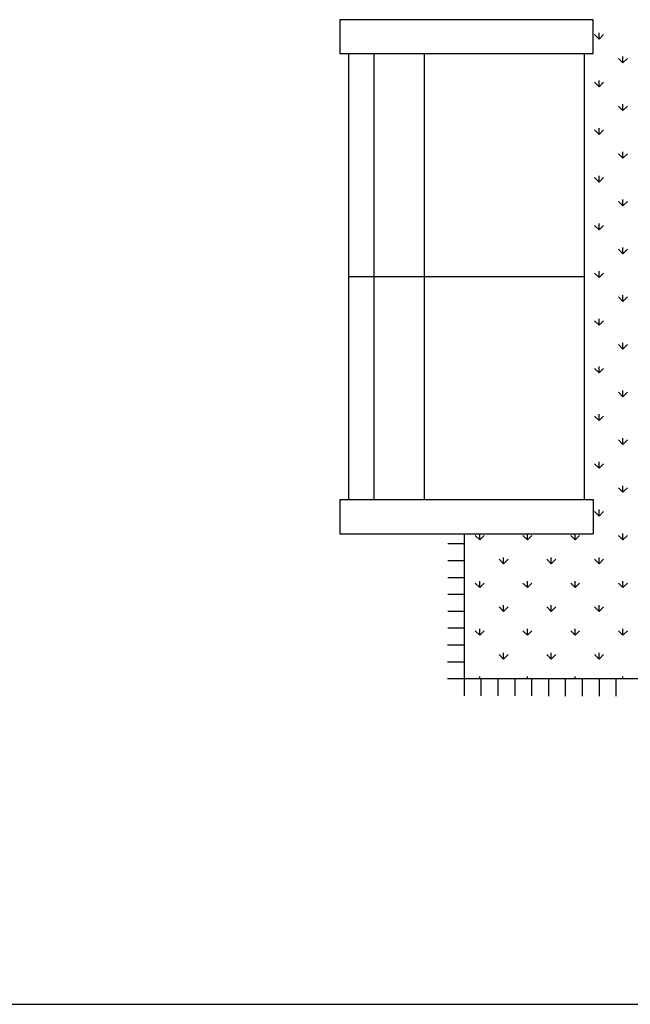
# Model space of a CAD drawing. Header units: millimetres. Extents: x -30782 to 40110, y 35885 to 73818.
# Tile 66 of 166: x -16748 to -14940, y 67634 to 70553. Entities that reach past the tile are written whole.
import ezdxf

# ---------------------------------------------------------------- set-up
doc = ezdxf.new("R2010")
doc.units = ezdxf.units.MM
doc.layers.add('L1', color=7, linetype='Continuous')

# ---------------------------------------------------------------- blocks, each defined once
blk = doc.blocks.new('A$C7DEE7CBF')
for p, q in [((750, 2009.9, -342.9), (0, 2009.9, -342.9)), ((0, 2009.9, -342.9), (0, 1908.3, -342.9)), ((750, 1908.3, -342.9), (750, 2009.9, -342.9)), ((767.6, 1952.5, -342.9), (754.3, 1965.8, -342.9)), ((767.6, 1952.5, -342.9), (767.6, 1971.3, -342.9)), ((767.6, 1952.5, -342.9), (780.9, 1965.8, -342.9)), ((750, 1908.3, -342.9), (0, 1908.3, -342.9)), ((25, 1908.3, -342.9), (25, 587.5, -342.9)), ((100, 1908.3, -342.9), (100, 587.5, -342.9)), ((250, 1908.3, -342.9), (250, 587.5, -342.9)), ((725, 587.5, -342.9), (725, 1908.3, -342.9)), ((838.3, 1881.8, -342.9), (838.3, 1900.6, -342.9)), ((838.3, 1881.8, -342.9), (825.1, 1895.1, -342.9)), ((838.3, 1881.8, -342.9), (851.6, 1895.1, -342.9)), ((767.6, 1811.1, -342.9), (754.3, 1824.4, -342.9)), ((767.6, 1811.1, -342.9), (767.6, 1829.9, -342.9)), ((767.6, 1811.1, -342.9), (780.9, 1824.4, -342.9)), ((838.3, 1740.4, -342.9), (825.1, 1753.6, -342.9)), ((838.3, 1740.4, -342.9), (838.3, 1759.1, -342.9)), ((838.3, 1740.4, -342.9), (851.6, 1753.6, -342.9)), ((767.6, 1669.7, -342.9), (754.3, 1682.9, -342.9)), ((767.6, 1669.7, -342.9), (767.6, 1688.4, -342.9)), ((767.6, 1669.7, -342.9), (780.9, 1682.9, -342.9)), ((838.3, 1599, -342.9), (825.1, 1612.2, -342.9)), ((838.3, 1599, -342.9), (838.3, 1617.7, -342.9)), ((838.3, 1599, -342.9), (851.6, 1612.2, -342.9)), ((767.6, 1528.3, -342.9), (754.3, 1541.5, -342.9)), ((767.6, 1528.3, -342.9), (767.6, 1547, -342.9)), ((767.6, 1528.3, -342.9), (780.9, 1541.5, -342.9)), ((838.3, 1457.5, -342.9), (825.1, 1470.8, -342.9)), ((838.3, 1457.5, -342.9), (838.3, 1476.3, -342.9)), ((838.3, 1457.5, -342.9), (851.6, 1470.8, -342.9)), ((767.6, 1386.8, -342.9), (767.6, 1405.6, -342.9)), ((767.6, 1386.8, -342.9), (754.3, 1400.1, -342.9)), ((767.6, 1386.8, -342.9), (780.9, 1400.1, -342.9)), ((838.3, 1316.1, -342.9), (825.1, 1329.4, -342.9)), ((838.3, 1316.1, -342.9), (838.3, 1334.9, -342.9)), ((838.3, 1316.1, -342.9), (851.6, 1329.4, -342.9)), ((767.6, 1245.4, -342.9), (754.3, 1258.7, -342.9)), ((767.6, 1245.4, -342.9), (767.6, 1264.2, -342.9)), ((767.6, 1245.4, -342.9), (780.9, 1258.7, -342.9)), ((725, 1247.9, -342.9), (25, 1247.9, -342.9)), ((838.3, 1174.7, -342.9), (825.1, 1188, -342.9)), ((838.3, 1174.7, -342.9), (838.3, 1193.5, -342.9)), ((838.3, 1174.7, -342.9), (851.6, 1188, -342.9)), ((767.6, 1104, -342.9), (754.3, 1117.3, -342.9)), ((767.6, 1104, -342.9), (767.6, 1122.7, -342.9)), ((767.6, 1104, -342.9), (780.9, 1117.3, -342.9)), ((838.3, 1033.3, -342.9), (838.3, 1052, -342.9)), ((838.3, 1033.3, -342.9), (825.1, 1046.5, -342.9)), ((838.3, 1033.3, -342.9), (851.6, 1046.5, -342.9)), ((767.6, 962.6, -342.9), (754.3, 975.8, -342.9)), ((767.6, 962.6, -342.9), (767.6, 981.3, -342.9)), ((767.6, 962.6, -342.9), (780.9, 975.8, -342.9)), ((838.3, 891.9, -342.9), (825.1, 905.1, -342.9)), ((838.3, 891.9, -342.9), (838.3, 910.6, -342.9)), ((838.3, 891.9, -342.9), (851.6, 905.1, -342.9)), ((767.6, 821.2, -342.9), (754.3, 834.4, -342.9)), ((767.6, 821.2, -342.9), (767.6, 839.9, -342.9)), ((767.6, 821.2, -342.9), (780.9, 834.4, -342.9)), ((838.3, 750.4, -342.9), (825.1, 763.7, -342.9)), ((838.3, 750.4, -342.9), (838.3, 769.2, -342.9)), ((838.3, 750.4, -342.9), (851.6, 763.7, -342.9)), ((767.6, 679.7, -342.9), (754.3, 693, -342.9)), ((767.6, 679.7, -342.9), (767.6, 698.5, -342.9)), ((767.6, 679.7, -342.9), (780.9, 693, -342.9)), ((838.3, 609, -342.9), (825.1, 622.3, -342.9)), ((838.3, 609, -342.9), (838.3, 627.8, -342.9)), ((838.3, 609, -342.9), (851.6, 622.3, -342.9)), ((0, 587.5, -342.9), (750, 587.5, -342.9)), ((0, 587.5, -342.9), (0, 485.9, -342.9)), ((750, 587.5, -342.9), (750, 485.9, -342.9)), ((767.6, 538.3, -342.9), (767.6, 557.1, -342.9)), ((767.6, 538.3, -342.9), (754.3, 551.6, -342.9)), ((767.6, 538.3, -342.9), (780.9, 551.6, -342.9)), ((0, 485.9, -342.9), (750, 485.9, -342.9)), ((368.7, 5.4, -342.9), (368.7, 485.9, -342.9)), ((414, 467.6, -342.9), (400.8, 480.9, -342.9)), ((414, 467.6, -342.9), (414, 485.9, -342.9)), ((414, 467.6, -342.9), (427.3, 480.9, -342.9)), ((555.5, 467.6, -342.9), (542.2, 480.9, -342.9)), ((555.5, 467.6, -342.9), (555.5, 485.9, -342.9)), ((555.5, 467.6, -342.9), (568.7, 480.9, -342.9)), ((696.9, 467.6, -342.9), (683.6, 480.9, -342.9)), ((696.9, 467.6, -342.9), (696.9, 485.9, -342.9)), ((696.9, 467.6, -342.9), (710.1, 480.9, -342.9)), ((838.3, 467.6, -342.9), (825.1, 480.9, -342.9)), ((838.3, 467.6, -342.9), (838.3, 486.3, -342.9)), ((838.3, 467.6, -342.9), (851.6, 480.9, -342.9)), ((368.7, 455.4, -342.9), (320.1, 455.4, -342.9)), ((484.8, 396.9, -342.9), (471.5, 410.1, -342.9)), ((484.8, 396.9, -342.9), (484.8, 415.6, -342.9)), ((484.8, 396.9, -342.9), (498, 410.1, -342.9)), ((626.2, 396.9, -342.9), (612.9, 410.1, -342.9)), ((626.2, 396.9, -342.9), (626.2, 415.6, -342.9)), ((626.2, 396.9, -342.9), (639.4, 410.1, -342.9)), ((767.6, 396.9, -342.9), (754.3, 410.1, -342.9)), ((767.6, 396.9, -342.9), (767.6, 415.6, -342.9)), ((767.6, 396.9, -342.9), (780.9, 410.1, -342.9)), ((368.7, 405.4, -342.9), (319.9, 405.4, -342.9)), ((368.7, 355.4, -342.9), (319.7, 355.4, -342.9)), ((414, 326.2, -342.9), (400.8, 339.4, -342.9)), ((414, 326.2, -342.9), (414, 344.9, -342.9)), ((414, 326.2, -342.9), (427.3, 339.4, -342.9)), ((555.5, 326.2, -342.9), (542.2, 339.4, -342.9)), ((555.5, 326.2, -342.9), (555.5, 344.9, -342.9)), ((555.5, 326.2, -342.9), (568.7, 339.4, -342.9)), ((696.9, 326.2, -342.9), (683.6, 339.4, -342.9)), ((696.9, 326.2, -342.9), (696.9, 344.9, -342.9)), ((696.9, 326.2, -342.9), (710.1, 339.4, -342.9)), ((838.3, 326.2, -342.9), (825.1, 339.4, -342.9)), ((838.3, 326.2, -342.9), (838.3, 344.9, -342.9)), ((838.3, 326.2, -342.9), (851.6, 339.4, -342.9)), ((368.7, 305.4, -342.9), (319.6, 305.4, -342.9)), ((484.8, 255.5, -342.9), (471.5, 268.7, -342.9)), ((484.8, 255.5, -342.9), (484.8, 274.2, -342.9)), ((484.8, 255.5, -342.9), (498, 268.7, -342.9)), ((626.2, 255.5, -342.9), (612.9, 268.7, -342.9)), ((626.2, 255.5, -342.9), (626.2, 274.2, -342.9)), ((626.2, 255.5, -342.9), (639.4, 268.7, -342.9)), ((767.6, 255.5, -342.9), (754.3, 268.7, -342.9)), ((767.6, 255.5, -342.9), (767.6, 274.2, -342.9)), ((767.6, 255.5, -342.9), (780.9, 268.7, -342.9)), ((368.7, 255.4, -342.9), (319.4, 255.4, -342.9)), ((368.7, 205.4, -342.9), (319.2, 205.4, -342.9)), ((414, 184.8, -342.9), (400.8, 198, -342.9)), ((414, 184.8, -342.9), (414, 203.5, -342.9)), ((414, 184.8, -342.9), (427.3, 198, -342.9)), ((555.5, 184.8, -342.9), (542.2, 198, -342.9)), ((555.5, 184.8, -342.9), (555.5, 203.5, -342.9)), ((555.5, 184.8, -342.9), (568.7, 198, -342.9)), ((696.9, 184.8, -342.9), (683.6, 198, -342.9)), ((696.9, 184.8, -342.9), (696.9, 203.5, -342.9)), ((696.9, 184.8, -342.9), (710.1, 198, -342.9)), ((838.3, 184.8, -342.9), (825.1, 198, -342.9)), ((838.3, 184.8, -342.9), (838.3, 203.5, -342.9)), ((838.3, 184.8, -342.9), (851.6, 198, -342.9)), ((368.7, 155.4, -342.9), (319, 155.4, -342.9)), ((484.8, 114, -342.9), (471.5, 127.3, -342.9)), ((484.8, 114, -342.9), (484.8, 132.8, -342.9)), ((484.8, 114, -342.9), (498, 127.3, -342.9)), ((626.2, 114, -342.9), (612.9, 127.3, -342.9)), ((626.2, 114, -342.9), (626.2, 132.8, -342.9)), ((626.2, 114, -342.9), (639.4, 127.3, -342.9)), ((767.6, 114, -342.9), (754.3, 127.3, -342.9)), ((767.6, 114, -342.9), (767.6, 132.8, -342.9)), ((767.6, 114, -342.9), (780.9, 127.3, -342.9)), ((368.7, 105.4, -342.9), (318.9, 105.4, -342.9)), ((414, 55.4, -342.9), (414, 62.1, -342.9)), ((555.5, 55.4, -342.9), (555.5, 62.1, -342.9)), ((696.9, 55.4, -342.9), (696.9, 62.1, -342.9)), ((838.3, 55.4, -342.9), (838.3, 62.1, -342.9)), ((3036.4, 55.4, -342.9), (318.7, 55.4, -342.9)), ((368.7, 5.4, -342.9), (368.7, 55.4, -342.9)), ((402, 55.4, -342.9), (400.8, 56.6, -342.9)), ((418.7, 5.2, -342.9), (418.7, 55.2, -342.9)), ((426.1, 55.4, -342.9), (427.3, 56.6, -342.9)), ((468.7, 5, -342.9), (468.7, 55, -342.9)), ((518.7, 4.9, -342.9), (518.7, 54.9, -342.9)), ((543.4, 55.4, -342.9), (542.2, 56.6, -342.9)), ((567.5, 55.4, -342.9), (568.7, 56.6, -342.9)), ((568.7, 4.7, -342.9), (568.7, 54.7, -342.9)), ((618.7, 4.5, -342.9), (618.7, 54.5, -342.9)), ((668.7, 4.4, -342.9), (668.7, 54.4, -342.9)), ((684.8, 55.4, -342.9), (683.6, 56.6, -342.9)), ((708.9, 55.4, -342.9), (710.1, 56.6, -342.9)), ((718.7, 4.2, -342.9), (718.7, 54.2, -342.9)), ((768.7, 4, -342.9), (768.7, 54, -342.9)), ((818.7, 3.9, -342.9), (818.7, 53.9, -342.9)), ((826.3, 55.4, -342.9), (825.1, 56.6, -342.9)), ((850.4, 55.4, -342.9), (851.6, 56.6, -342.9))]:
    blk.add_line(p, q)
blk = doc.blocks.new('format')
at = {"color": 155, "true_color": 0x546d8e}
blk.add_line((-27052.7, 67633.8), (40110.2, 67633.8), dxfattribs=at)

msp = doc.modelspace()

# ---------------------------------------------------------------- block references
msp.add_blockref('A$C7DEE7CBF', (-15799.8, 68543.4))
at = {"layer": 'L1'}
msp.add_blockref('format', (0, 0), dxfattribs=at)

doc.saveas('drawing.dxf')
